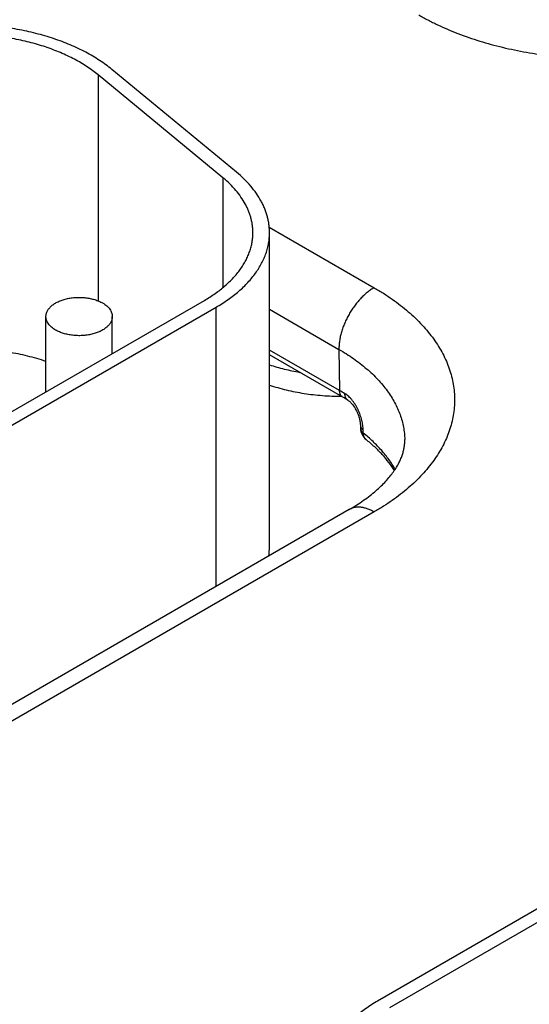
# Model space of a CAD drawing. Header units: inches. Extents: x 0 to 34, y 0 to 22.
# Tile 43 of 69: x 25.484 to 25.791, y 16.258 to 16.852. Entities that reach past the tile are written whole.
import ezdxf

# ---------------------------------------------------------------- set-up
doc = ezdxf.new("R2010")
doc.units = ezdxf.units.IN
doc.header["$LTSCALE"] = 1.87
doc.header["$MEASUREMENT"] = 0
doc.layers.get('0').update_dxf_attribs({"linetype": 'CONTINUOUS'})

msp = doc.modelspace()

# ---------------------------------------------------------------- linework, layer by layer
at = {"color": 7, "linetype": 'CONTINUOUS'}
for p, q in [((25.53136, 16.81857), (25.53136, 16.68239)), ((25.60649, 16.75661), (25.53136, 16.81857)), ((25.61468, 16.75993), (25.53955, 16.82188)), ((25.60649, 16.75661), (25.60649, 16.6904)), ((25.63442, 16.72686), (25.69765, 16.69035)), ((25.63458, 16.53408), (25.63458, 16.7235)), ((25.29794, 16.51099), (25.59529, 16.68267)), ((25.30502, 16.5069), (25.60236, 16.67859)), ((25.60236, 16.51032), (25.60236, 16.67859)), ((25.63458, 16.67736), (25.67644, 16.65319)), ((25.4998, 16.62754), (25.4998, 16.67297)), ((25.5398, 16.65063), (25.5398, 16.67297)), ((25.67682, 16.6284), (25.63458, 16.65279)), ((25.67644, 16.65319), (25.67682, 16.6284)), ((25.67869, 16.6244), (25.63458, 16.64987)), ((25.68935, 16.60749), (25.68941, 16.60562)), ((25.69112, 16.6027), (25.69107, 16.60456)), ((25.68265, 16.55668), (25.30294, 16.33744)), ((25.69765, 16.55519), (25.31794, 16.33595)), ((26.02927, 16.45067), (25.69976, 16.26041)), ((26.03634, 16.44658), (25.70683, 16.25633))]:
    msp.add_line(p, q, dxfattribs=at)
msp.add_lwpolyline([(25.68189, 16.62249), (25.68206, 16.62238), (25.68234, 16.62218), (25.68265, 16.62195), (25.68298, 16.62167), (25.68332, 16.62136), (25.68367, 16.62101), (25.68404, 16.62061), (25.68442, 16.62018), (25.6848, 16.6197), (25.68518, 16.61919), (25.68556, 16.61864), (25.68594, 16.61805), (25.6863, 16.61743), (25.68666, 16.61678), (25.68701, 16.61611), (25.68733, 16.61542), (25.68764, 16.61471), (25.68793, 16.61399), (25.68819, 16.61328), (25.68842, 16.61256), (25.68863, 16.61186), (25.68881, 16.61118), (25.68896, 16.61052), (25.68909, 16.60989), (25.68919, 16.60929), (25.68926, 16.60873), (25.68931, 16.60822), (25.68934, 16.60775), (25.68935, 16.60749)], dxfattribs=at)
for centre, radius, start, end in [((25.6146, 16.52059), 0.12447, 58.2821, 60.00952), ((25.61685, 16.51726), 0.12371, 58.28238, 60.01033), ((25.69842, 16.60588), 0.00902, 181.62443, 231.41916), ((25.69526, 16.60191), 0.00394, 229.86118, 231.4193), ((25.59767, 16.53408), 0.0369, 351.57611, 359.98861)]:
    msp.add_arc(centre, radius, start, end, dxfattribs=at)
for points, knots in [([(25.72452, 16.85476), (25.72543, 16.85424), (25.72727, 16.8532), (25.73007, 16.8517), (25.73294, 16.85023), (25.73687, 16.84833), (25.74192, 16.84605), (25.75035, 16.84263), (25.75911, 16.83961), (25.76815, 16.83698), (25.77514, 16.83519), (25.78229, 16.8336), (25.78955, 16.83222), (25.79693, 16.83104), (25.8044, 16.83007), (25.81194, 16.82932), (25.81953, 16.82878), (25.82716, 16.82845), (25.83736, 16.82831), (25.84755, 16.8286), (25.85769, 16.82932), (25.86523, 16.83007), (25.8727, 16.83104), (25.88248, 16.8326), (25.89209, 16.83458), (25.90148, 16.83698), (25.90832, 16.83897), (25.91498, 16.84114), (25.92144, 16.84351), (25.92669, 16.84564), (25.93077, 16.84743), (25.93376, 16.84881), (25.93669, 16.85023), (25.93955, 16.8517), (25.94236, 16.8532), (25.9442, 16.85424), (25.9451, 16.85476)], [0, 0, 0, 0, 0.013717, 0.0276, 0.041643, 0.055847, 0.08472, 0.114191, 0.174787, 0.205848, 0.237358, 0.269275, 0.301553, 0.334143, 0.366996, 0.400061, 0.433286, 0.466617, 0.500002, 0.566712, 0.599936, 0.633001, 0.665854, 0.698444, 0.762632, 0.794142, 0.825202, 0.855771, 0.885808, 0.915279, 0.929793, 0.944153, 0.958357, 0.972401, 0.986283, 1, 1, 1, 1]), ([(25.53955, 16.82188), (25.53839, 16.82284), (25.53596, 16.82472), (25.53213, 16.82739), (25.52805, 16.82992), (25.52374, 16.83233), (25.51921, 16.8346), (25.51447, 16.83672), (25.50953, 16.83869), (25.50442, 16.8405), (25.49915, 16.84215), (25.49373, 16.84362), (25.48817, 16.84493), (25.48251, 16.84606), (25.47674, 16.84701), (25.47089, 16.84778), (25.46498, 16.84836), (25.45703, 16.84889), (25.44705, 16.84907), (25.43708, 16.84864), (25.42917, 16.84791), (25.42331, 16.84718), (25.41753, 16.84626), (25.41184, 16.84517), (25.40626, 16.8439), (25.40081, 16.84245), (25.39551, 16.84084), (25.39036, 16.83906), (25.38539, 16.83712), (25.38061, 16.83503), (25.37604, 16.8328), (25.3731, 16.83119), (25.37166, 16.83036)], [0, 0, 0, 0, 0.025635, 0.052051, 0.079243, 0.107194, 0.135883, 0.165279, 0.195346, 0.226045, 0.25733, 0.28915, 0.321452, 0.354178, 0.38727, 0.420665, 0.454299, 0.488107, 0.555969, 0.623725, 0.657399, 0.690847, 0.724004, 0.756808, 0.7892, 0.82112, 0.852516, 0.883336, 0.913534, 0.943067, 0.971899, 1, 1, 1, 1]), ([(25.53136, 16.81857), (25.5303, 16.81944), (25.5281, 16.82115), (25.52461, 16.82357), (25.5209, 16.82588), (25.51698, 16.82807), (25.51286, 16.83013), (25.50855, 16.83206), (25.50407, 16.83385), (25.49942, 16.83549), (25.49463, 16.83699), (25.4897, 16.83834), (25.48465, 16.83952), (25.4795, 16.84055), (25.47426, 16.84141), (25.46715, 16.84235), (25.45814, 16.84309), (25.44727, 16.84329), (25.43642, 16.84281), (25.42747, 16.84185), (25.42043, 16.84074), (25.41526, 16.83974), (25.41019, 16.83859), (25.40523, 16.83727), (25.40041, 16.83581), (25.39573, 16.83419), (25.39122, 16.83243), (25.38687, 16.83053), (25.38271, 16.82849), (25.38004, 16.82703), (25.37873, 16.82628)], [0, 0, 0, 0, 0.025635, 0.052052, 0.079244, 0.107196, 0.135885, 0.165281, 0.19535, 0.226049, 0.257334, 0.289155, 0.321457, 0.354184, 0.387277, 0.420672, 0.488107, 0.555971, 0.623727, 0.690841, 0.723999, 0.756804, 0.789196, 0.821117, 0.852514, 0.883334, 0.913532, 0.943066, 0.971899, 1, 1, 1, 1]), ([(25.63458, 16.7235), (25.63458, 16.72431), (25.63452, 16.72593), (25.63428, 16.72835), (25.63388, 16.73077), (25.63332, 16.73317), (25.6326, 16.73557), (25.63172, 16.73794), (25.63069, 16.74029), (25.62909, 16.74343), (25.62669, 16.74728), (25.62325, 16.75171), (25.61923, 16.75597), (25.61625, 16.75863), (25.61468, 16.75993)], [0, 0, 0, 0, 0.056549, 0.113263, 0.170303, 0.227826, 0.285983, 0.344916, 0.404758, 0.465629, 0.590837, 0.721316, 0.857592, 1, 1, 1, 1]), ([(25.62458, 16.7235), (25.62458, 16.72423), (25.62453, 16.7257), (25.62431, 16.72791), (25.62394, 16.73011), (25.62343, 16.73229), (25.62278, 16.73447), (25.62198, 16.73663), (25.62104, 16.73877), (25.61959, 16.74161), (25.61741, 16.74512), (25.61428, 16.74914), (25.61063, 16.75302), (25.60792, 16.75544), (25.60649, 16.75661)], [0, 0, 0, 0, 0.056549, 0.113263, 0.170303, 0.227826, 0.285983, 0.344916, 0.404758, 0.465629, 0.590837, 0.721316, 0.857592, 1, 1, 1, 1]), ([(25.59529, 16.68267), (25.59643, 16.68333), (25.59866, 16.68468), (25.60187, 16.68682), (25.60489, 16.68906), (25.60772, 16.69137), (25.61035, 16.69377), (25.61277, 16.69623), (25.61498, 16.69876), (25.61698, 16.70136), (25.61875, 16.704), (25.62029, 16.7067), (25.62161, 16.70943), (25.62269, 16.7122), (25.62353, 16.715), (25.62413, 16.71782), (25.6245, 16.72066), (25.62458, 16.72255), (25.62458, 16.7235)], [0, 0, 0, 0, 0.075234, 0.14856, 0.219957, 0.28942, 0.356963, 0.422622, 0.486452, 0.548535, 0.608975, 0.667902, 0.725471, 0.781862, 0.83728, 0.891946, 0.946102, 1, 1, 1, 1]), ([(25.60236, 16.67859), (25.60362, 16.67931), (25.60607, 16.6808), (25.6096, 16.68316), (25.61292, 16.68561), (25.61603, 16.68816), (25.61893, 16.69079), (25.62159, 16.69351), (25.62402, 16.69629), (25.62622, 16.69914), (25.62817, 16.70205), (25.62986, 16.70502), (25.63131, 16.70803), (25.6325, 16.71107), (25.63342, 16.71415), (25.63409, 16.71725), (25.63449, 16.72037), (25.63458, 16.72246), (25.63458, 16.7235)], [0, 0, 0, 0, 0.075234, 0.14856, 0.219957, 0.28942, 0.356963, 0.422622, 0.486452, 0.548535, 0.608975, 0.667902, 0.725471, 0.781862, 0.83728, 0.891946, 0.946102, 1, 1, 1, 1]), ([(25.69765, 16.69035), (25.69694, 16.68994), (25.6955, 16.68903), (25.69342, 16.68746), (25.69139, 16.68569), (25.68941, 16.68372), (25.68752, 16.68157), (25.68572, 16.67927), (25.68404, 16.67684), (25.6825, 16.67431), (25.6811, 16.67169), (25.67987, 16.66901), (25.67881, 16.6663), (25.67793, 16.66359), (25.67725, 16.6609), (25.67676, 16.65826), (25.67648, 16.6557), (25.67643, 16.65401), (25.67644, 16.65319)], [0, 0, 0, 0, 0.055934, 0.1144, 0.175151, 0.237883, 0.302243, 0.367845, 0.434277, 0.501107, 0.567898, 0.634214, 0.699626, 0.763726, 0.826132, 0.886499, 0.944534, 1, 1, 1, 1]), ([(25.69765, 16.69035), (25.69955, 16.68926), (25.70324, 16.68703), (25.70855, 16.68348), (25.71355, 16.67978), (25.71823, 16.67595), (25.72258, 16.67199), (25.7266, 16.6679), (25.73026, 16.66371), (25.73356, 16.65942), (25.73649, 16.65504), (25.73904, 16.65058), (25.74122, 16.64605), (25.74301, 16.64147), (25.7444, 16.63683), (25.7454, 16.63217), (25.746, 16.62748), (25.7462, 16.62277), (25.746, 16.61807), (25.7454, 16.61338), (25.7444, 16.60871), (25.74301, 16.60408), (25.74122, 16.59949), (25.73904, 16.59497), (25.73649, 16.59051), (25.73356, 16.58613), (25.73026, 16.58184), (25.7266, 16.57764), (25.72258, 16.57356), (25.71823, 16.5696), (25.71355, 16.56577), (25.70855, 16.56207), (25.70324, 16.55852), (25.69955, 16.55628), (25.69765, 16.55519)], [0, 0, 0, 0, 0.037617, 0.07428, 0.109978, 0.14471, 0.178482, 0.211311, 0.243226, 0.274268, 0.304487, 0.333951, 0.362735, 0.390931, 0.41864, 0.445973, 0.473051, 0.5, 0.526949, 0.554027, 0.58136, 0.609069, 0.637265, 0.666049, 0.695513, 0.725732, 0.756774, 0.788689, 0.821518, 0.85529, 0.890022, 0.92572, 0.962383, 1, 1, 1, 1]), ([(25.4998, 16.67297), (25.4998, 16.67326), (25.49984, 16.67383), (25.5, 16.67468), (25.50027, 16.67552), (25.50065, 16.67634), (25.50114, 16.67715), (25.50172, 16.67793), (25.5024, 16.67869), (25.50317, 16.67941), (25.50404, 16.6801), (25.50499, 16.68075), (25.50602, 16.68136), (25.50712, 16.68192), (25.50829, 16.68243), (25.50953, 16.68289), (25.51082, 16.6833), (25.51262, 16.68378), (25.51496, 16.68422), (25.51785, 16.68451), (25.52078, 16.68455), (25.52369, 16.68434), (25.52652, 16.6839), (25.52878, 16.68332), (25.53049, 16.68275), (25.53171, 16.68227), (25.53286, 16.68174), (25.53359, 16.68134), (25.53394, 16.68114)], [0, 0, 0, 0, 0.021327, 0.042883, 0.064883, 0.087523, 0.110967, 0.135348, 0.160764, 0.187283, 0.21494, 0.243743, 0.273677, 0.304704, 0.336769, 0.369798, 0.403707, 0.438397, 0.509664, 0.582667, 0.656378, 0.729734, 0.80169, 0.871263, 0.904889, 0.937606, 0.969332, 1, 1, 1, 1]), ([(25.53394, 16.68114), (25.53439, 16.68088), (25.53525, 16.68034), (25.53643, 16.67943), (25.53744, 16.67846), (25.53829, 16.67743), (25.53896, 16.67636), (25.53937, 16.67543), (25.53959, 16.67467), (25.53971, 16.67411), (25.53979, 16.67354), (25.5398, 16.67316), (25.5398, 16.67297)], [0, 0, 0, 0, 0.148575, 0.28944, 0.422636, 0.548532, 0.667869, 0.781787, 0.837223, 0.891908, 0.946083, 1, 1, 1, 1]), ([(25.50566, 16.66481), (25.50521, 16.66507), (25.50435, 16.66561), (25.50318, 16.66652), (25.50216, 16.66749), (25.50131, 16.66852), (25.50065, 16.66959), (25.50024, 16.67052), (25.50001, 16.67128), (25.49989, 16.67184), (25.49982, 16.67241), (25.4998, 16.67279), (25.4998, 16.67297)], [0, 0, 0, 0, 0.148575, 0.28944, 0.422636, 0.548532, 0.667869, 0.781787, 0.837223, 0.891908, 0.946083, 1, 1, 1, 1]), ([(25.5398, 16.67297), (25.5398, 16.67269), (25.53976, 16.67212), (25.5396, 16.67127), (25.53933, 16.67043), (25.53895, 16.66961), (25.53847, 16.6688), (25.53788, 16.66802), (25.5372, 16.66726), (25.53643, 16.66654), (25.53556, 16.66585), (25.53461, 16.6652), (25.53359, 16.66459), (25.53248, 16.66403), (25.53131, 16.66352), (25.53008, 16.66306), (25.52879, 16.66265), (25.52699, 16.66217), (25.52464, 16.66173), (25.52175, 16.66144), (25.51882, 16.6614), (25.51591, 16.66161), (25.51309, 16.66205), (25.51082, 16.66263), (25.50911, 16.6632), (25.50789, 16.66368), (25.50675, 16.66421), (25.50601, 16.66461), (25.50566, 16.66481)], [0, 0, 0, 0, 0.021327, 0.042883, 0.064883, 0.087523, 0.110967, 0.135348, 0.160764, 0.187283, 0.21494, 0.243743, 0.273677, 0.304704, 0.336769, 0.369798, 0.403707, 0.438397, 0.509664, 0.582667, 0.656378, 0.729734, 0.80169, 0.871263, 0.904889, 0.937606, 0.969332, 1, 1, 1, 1]), ([(25.49981, 16.64591), (25.49802, 16.64651), (25.49436, 16.64766), (25.48876, 16.64916), (25.48302, 16.65046), (25.47714, 16.65155), (25.47117, 16.65243), (25.4651, 16.65309), (25.45898, 16.65354), (25.45488, 16.6537), (25.45283, 16.65374)], [0, 0, 0, 0, 0.118952, 0.240197, 0.363471, 0.488494, 0.61497, 0.742592, 0.871043, 1, 1, 1, 1]), ([(25.67644, 16.65319), (25.67797, 16.65231), (25.68094, 16.65051), (25.68523, 16.64765), (25.68927, 16.64467), (25.69306, 16.64159), (25.69659, 16.6384), (25.69984, 16.63512), (25.70282, 16.63175), (25.70552, 16.6283), (25.70792, 16.62478), (25.71003, 16.6212), (25.71183, 16.61756), (25.71333, 16.61387), (25.71451, 16.61014), (25.71539, 16.60639), (25.71594, 16.60261), (25.7161, 16.60008), (25.71613, 16.59882)], [0, 0, 0, 0, 0.075082, 0.148292, 0.219608, 0.289023, 0.356552, 0.422227, 0.4861, 0.548246, 0.608765, 0.667778, 0.725432, 0.781897, 0.837366, 0.892051, 0.946182, 1, 1, 1, 1]), ([(25.63457, 16.64389), (25.63602, 16.64341), (25.63897, 16.64249), (25.64502, 16.64087), (25.64966, 16.63989), (25.65279, 16.63934)], [0, 0, 0, 0, 0.244009, 0.492335, 1, 1, 1, 1]), ([(25.63457, 16.63164), (25.63622, 16.63109), (25.63959, 16.63006), (25.64474, 16.62872), (25.65003, 16.62757), (25.65544, 16.62662), (25.66094, 16.62587), (25.66651, 16.62533), (25.67213, 16.625), (25.6759, 16.62492), (25.67778, 16.62492)], [0, 0, 0, 0, 0.118939, 0.240234, 0.363595, 0.488709, 0.61525, 0.742879, 0.871248, 1, 1, 1, 1]), ([(25.67869, 16.6244), (25.67854, 16.62448), (25.67827, 16.62468), (25.6779, 16.62504), (25.67758, 16.62546), (25.67731, 16.62595), (25.6771, 16.62649), (25.67695, 16.62709), (25.67685, 16.62773), (25.67683, 16.62817), (25.67682, 16.6284)], [0, 0, 0, 0, 0.108527, 0.219013, 0.333245, 0.452714, 0.578548, 0.711496, 0.851951, 1, 1, 1, 1]), ([(25.69107, 16.60456), (25.69105, 16.60504), (25.691, 16.60601), (25.69082, 16.60748), (25.69056, 16.60901), (25.69021, 16.61056), (25.68978, 16.61214), (25.68926, 16.61372), (25.68865, 16.61529), (25.68797, 16.61684), (25.6872, 16.61835), (25.68636, 16.6198), (25.68545, 16.62118), (25.68447, 16.62248), (25.68343, 16.62367), (25.68235, 16.62475), (25.68123, 16.62569), (25.68044, 16.62623), (25.68004, 16.62648)], [0, 0, 0, 0, 0.056072, 0.114722, 0.175657, 0.238549, 0.303037, 0.368735, 0.435239, 0.502124, 0.568957, 0.635298, 0.700707, 0.764755, 0.82704, 0.887197, 0.944924, 1, 1, 1, 1]), ([(25.68189, 16.62249), (25.68175, 16.62258), (25.68147, 16.62278), (25.68111, 16.62314), (25.68079, 16.62357), (25.68058, 16.62397), (25.68043, 16.62432), (25.6803, 16.62469), (25.68017, 16.62519), (25.68007, 16.62582), (25.68005, 16.62625), (25.68004, 16.62648)], [0, 0, 0, 0, 0.110265, 0.222251, 0.337544, 0.45749, 0.519576, 0.583189, 0.715249, 0.85414, 1, 1, 1, 1]), ([(25.68935, 16.60749), (25.68936, 16.60736), (25.68938, 16.6071), (25.68947, 16.6067), (25.68962, 16.60632), (25.68981, 16.60594), (25.69005, 16.60557), (25.69045, 16.60509), (25.69081, 16.60476), (25.69107, 16.60456)], [0, 0, 0, 0, 0.113185, 0.22768, 0.344725, 0.465421, 0.590694, 0.721273, 1, 1, 1, 1]), ([(25.68941, 16.60562), (25.68941, 16.60549), (25.68944, 16.60523), (25.68953, 16.60483), (25.68967, 16.60445), (25.68993, 16.60394), (25.6903, 16.60346), (25.69074, 16.60301), (25.69099, 16.6028), (25.69112, 16.6027)], [0, 0, 0, 0, 0.113264, 0.227593, 0.344312, 0.464689, 0.719941, 0.856642, 1, 1, 1, 1]), ([(25.68265, 16.55668), (25.68417, 16.55755), (25.6871, 16.55933), (25.69128, 16.56212), (25.69514, 16.56497), (25.69866, 16.56786), (25.70184, 16.57076), (25.70467, 16.57365), (25.70715, 16.57651), (25.7093, 16.57932), (25.71111, 16.58206), (25.71261, 16.58471), (25.71363, 16.58688), (25.7143, 16.58856), (25.71486, 16.59015), (25.71542, 16.59209), (25.7158, 16.59402), (25.71599, 16.59552), (25.71612, 16.59699), (25.71615, 16.59809), (25.71613, 16.59882)], [0, 0, 0, 0, 0.093398, 0.182832, 0.26812, 0.3491, 0.425636, 0.497629, 0.565029, 0.627848, 0.68618, 0.740215, 0.790258, 0.813917, 0.836749, 0.880232, 0.921391, 0.941348, 0.961049, 1, 1, 1, 1]), ([(25.69271, 16.5989), (25.69259, 16.599), (25.69235, 16.59923), (25.69204, 16.59962), (25.69176, 16.60005), (25.69154, 16.60051), (25.69136, 16.60102), (25.69118, 16.60174), (25.69112, 16.60231), (25.69112, 16.6027)], [0, 0, 0, 0, 0.115468, 0.232135, 0.350921, 0.472642, 0.597981, 0.727472, 1, 1, 1, 1]), ([(25.71033, 16.58089), (25.70978, 16.58187), (25.7086, 16.58383), (25.70598, 16.58768), (25.703, 16.5914), (25.6997, 16.59498), (25.69607, 16.59855), (25.69315, 16.60108), (25.69112, 16.6027)], [0, 0, 0, 0, 0.115772, 0.233933, 0.477944, 0.604111, 0.733148, 1, 1, 1, 1]), ([(25.70987, 16.5802), (25.70884, 16.58185), (25.70655, 16.58515), (25.70328, 16.58904), (25.70036, 16.5921), (25.69716, 16.5952), (25.69458, 16.59741), (25.6928, 16.59883)], [0, 0, 0, 0, 0.230329, 0.473425, 0.59999, 0.729939, 1, 1, 1, 1]), ([(25.69765, 16.55519), (25.69698, 16.55558), (25.69563, 16.55629), (25.69357, 16.55713), (25.69154, 16.55772), (25.68957, 16.55805), (25.68798, 16.55811), (25.68675, 16.55802), (25.68587, 16.55788), (25.68502, 16.55768), (25.68419, 16.55741), (25.6834, 16.55708), (25.6829, 16.55682), (25.68265, 16.55668)], [0, 0, 0, 0, 0.148569, 0.289427, 0.422615, 0.548501, 0.667827, 0.72541, 0.781814, 0.837244, 0.891923, 0.946091, 1, 1, 1, 1]), ([(25.69976, 16.26041), (25.6985, 16.25968), (25.69605, 16.2582), (25.69252, 16.25584), (25.6892, 16.25338), (25.68609, 16.25084), (25.68319, 16.2482), (25.68053, 16.24549), (25.6781, 16.2427), (25.6759, 16.23985), (25.67395, 16.23694), (25.67225, 16.23398), (25.67081, 16.23097), (25.66962, 16.22792), (25.66869, 16.22484), (25.66803, 16.22174), (25.66763, 16.21862), (25.66754, 16.21654), (25.66754, 16.2155)], [0, 0, 0, 0, 0.075234, 0.14856, 0.219957, 0.28942, 0.356963, 0.422622, 0.486452, 0.548535, 0.608975, 0.667902, 0.725471, 0.781862, 0.83728, 0.891946, 0.946102, 1, 1, 1, 1])]:
    msp.add_open_spline(points, degree=3, knots=knots, dxfattribs=at)

doc.saveas('drawing.dxf')
